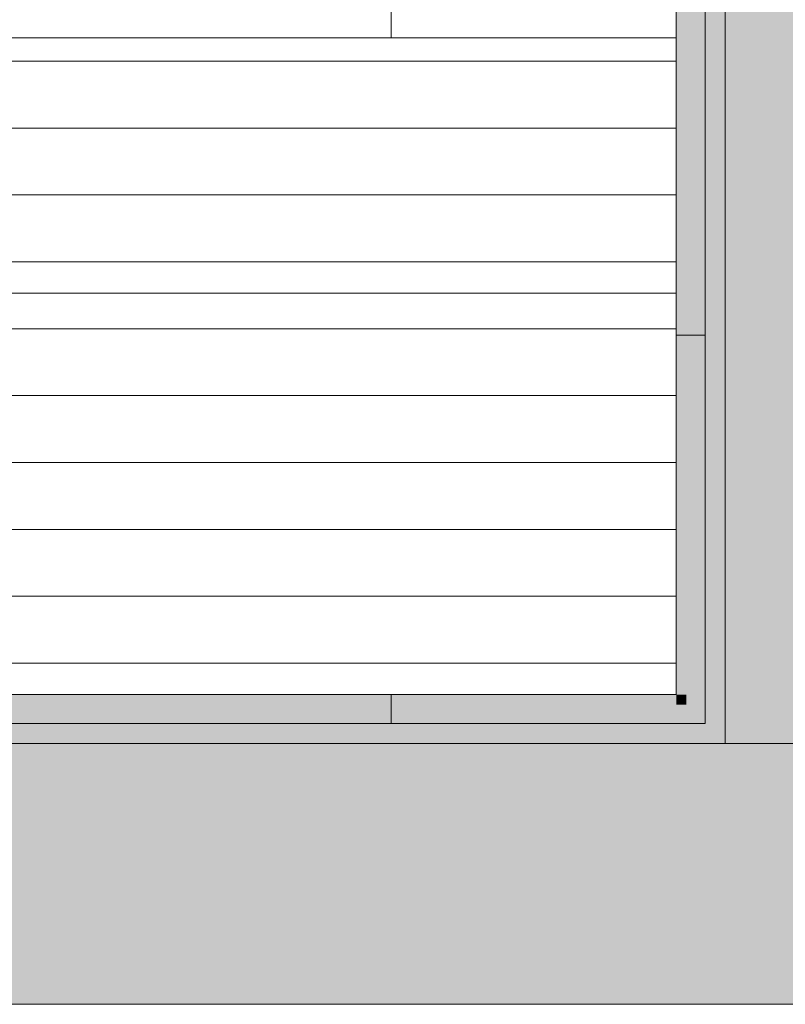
# Model space of a CAD drawing. Header units: millimetres. Extents: x -30 to 102382, y -31808 to 51594.
# Tile 29 of 172: x 36635 to 37780, y 19690 to 21162. Entities that reach past the tile are written whole.
import ezdxf

# ---------------------------------------------------------------- set-up
doc = ezdxf.new("R2010")
doc.units = ezdxf.units.MM
doc.header["$MEASUREMENT"] = 0
doc.linetypes.add('tl_xref_DASH_2.5-1.25', pattern=[3750, 2500, -1250])
doc.linetypes.add('Wipeout_Contour', pattern=[1000, 0, -1000])
for name, color, linetype in [('04 Välissein kandev proj.AR', 7, 'Continuous'), ('05 Sisesein proj.AR', 7, 'Continuous'), ('06 Põrand proj.AR', 7, 'Continuous'), ('44 Sisustus_ erimööbel.SA', 7, 'Continuous'), ('47 Siseviimistlus_ põrand.SA', 7, 'Continuous')]:
    doc.layers.add(name, color=color, linetype=linetype)

# ---------------------------------------------------------------- blocks, each defined once
blk = doc.blocks.new('*X993')
at = {"layer": '44 Sisustus_ erimööbel.SA', "color": 253, "linetype": 'Continuous', "lineweight": 13}
for p, q in [((36500, 20700), (36750, 20700)), ((36500, 20700), (36750, 20700)), ((36750, 20700), (37000, 20700)), ((36750, 20700), (37000, 20700)), ((37000, 20700), (37250, 20700)), ((37000, 20700), (37250, 20700)), ((37250, 20700), (37500, 20700)), ((37250, 20700), (37500, 20700)), ((37500, 20700), (37617, 20700)), ((37500, 20700), (37617, 20700)), ((36500, 20600), (36750, 20600)), ((36500, 20600), (36750, 20600)), ((36750, 20600), (37000, 20600)), ((36750, 20600), (37000, 20600)), ((37000, 20600), (37250, 20600)), ((37000, 20600), (37250, 20600)), ((37250, 20600), (37500, 20600)), ((37250, 20600), (37500, 20600)), ((37500, 20600), (37617, 20600)), ((37500, 20600), (37617, 20600)), ((36500, 20500), (36750, 20500)), ((36500, 20500), (36750, 20500)), ((36750, 20500), (37000, 20500)), ((36750, 20500), (37000, 20500)), ((37000, 20500), (37250, 20500)), ((37000, 20500), (37250, 20500)), ((37250, 20500), (37500, 20500)), ((37250, 20500), (37500, 20500)), ((37500, 20500), (37617, 20500)), ((37500, 20500), (37617, 20500)), ((36500, 20400), (36750, 20400)), ((36500, 20400), (36750, 20400)), ((36750, 20400), (37000, 20400)), ((36750, 20400), (37000, 20400)), ((37000, 20400), (37250, 20400)), ((37000, 20400), (37250, 20400)), ((37250, 20400), (37500, 20400)), ((37250, 20400), (37500, 20400)), ((37500, 20400), (37617, 20400)), ((37500, 20400), (37617, 20400)), ((36500, 20300), (36750, 20300)), ((36500, 20300), (36750, 20300)), ((36750, 20300), (37000, 20300)), ((36750, 20300), (37000, 20300)), ((37000, 20300), (37250, 20300)), ((37000, 20300), (37250, 20300)), ((37250, 20300), (37500, 20300)), ((37250, 20300), (37500, 20300)), ((37500, 20300), (37617, 20300)), ((37500, 20300), (37617, 20300)), ((36500, 20200), (36750, 20200)), ((36500, 20200), (36750, 20200)), ((36750, 20200), (37000, 20200)), ((36750, 20200), (37000, 20200)), ((37000, 20200), (37250, 20200)), ((37000, 20200), (37250, 20200)), ((37250, 20200), (37500, 20200)), ((37250, 20200), (37500, 20200)), ((37500, 20200), (37617, 20200)), ((37500, 20200), (37617, 20200))]:
    blk.add_line(p, q, dxfattribs=at)
blk = doc.blocks.new('*X994')
at = {"layer": '44 Sisustus_ erimööbel.SA', "color": 253, "linetype": 'Continuous', "lineweight": 13}
for p, q in [((36500, 21100), (36750, 21100)), ((36500, 21100), (36750, 21100)), ((36750, 21100), (37000, 21100)), ((36750, 21100), (37000, 21100)), ((37000, 21100), (37250, 21100)), ((37000, 21100), (37250, 21100)), ((37250, 21100), (37500, 21100)), ((37250, 21100), (37500, 21100)), ((37500, 21100), (37617, 21100)), ((37500, 21100), (37617, 21100)), ((36500, 21000), (36750, 21000)), ((36500, 21000), (36750, 21000)), ((36750, 21000), (37000, 21000)), ((36750, 21000), (37000, 21000)), ((37000, 21000), (37250, 21000)), ((37000, 21000), (37250, 21000)), ((37250, 21000), (37500, 21000)), ((37250, 21000), (37500, 21000)), ((37500, 21000), (37617, 21000)), ((37500, 21000), (37617, 21000)), ((36500, 20900), (36750, 20900)), ((36500, 20900), (36750, 20900)), ((36750, 20900), (37000, 20900)), ((36750, 20900), (37000, 20900)), ((37000, 20900), (37250, 20900)), ((37000, 20900), (37250, 20900)), ((37250, 20900), (37500, 20900)), ((37250, 20900), (37500, 20900)), ((37500, 20900), (37617, 20900)), ((37500, 20900), (37617, 20900)), ((36500, 20800), (36750, 20800)), ((36500, 20800), (36750, 20800)), ((36750, 20800), (37000, 20800)), ((36750, 20800), (37000, 20800)), ((37000, 20800), (37250, 20800)), ((37000, 20800), (37250, 20800)), ((37250, 20800), (37500, 20800)), ((37250, 20800), (37500, 20800)), ((37500, 20800), (37617, 20800)), ((37500, 20800), (37617, 20800))]:
    blk.add_line(p, q, dxfattribs=at)

msp = doc.modelspace()

# ---------------------------------------------------------------- hatches: boundary and pattern name
at = {"layer": '04 Välissein kandev proj.AR', "linetype": 'Continuous', "lineweight": 13}
for points in [[(47750, 19998.8), (47700, 20080), (28200, 20080), (28200, 19840), (47750, 19840)], [(28010, 19690), (47940, 19690), (47847.7, 19840), (28083.1, 19840)]]:
    msp.add_hatch(color=252, dxfattribs=at).paths.add_polyline_path(points)
at = {"layer": '05 Sisesein proj.AR', "linetype": 'Continuous', "lineweight": 13}
msp.add_hatch(color=252, dxfattribs=at).paths.add_polyline_path([(37690, 22300), (37690, 20080), (37880, 20080), (37880, 22300)])

# ---------------------------------------------------------------- linework, layer by layer
at = {"layer": '04 Välissein kandev proj.AR', "color": 7, "linetype": 'Continuous', "lineweight": 20, "flags": 128}
for points in [[(37690, 20080), (35090, 20080)], [(28010, 19690), (47940, 19690)]]:
    msp.add_lwpolyline(points, dxfattribs=at)
at = {"layer": '05 Sisesein proj.AR', "color": 7, "linetype": 'Continuous', "lineweight": 20, "flags": 128}
for points in [[(37690, 22300), (37690, 20080)], [(37690, 20110), (37690, 22300)], [(37690, 20080), (37690, 20110)], [(35090, 20080), (37690, 20080)]]:
    msp.add_lwpolyline(points, dxfattribs=at)

# ---------------------------------------------------------------- wipeouts: each hides what was drawn before it
at = {"color": 254, "linetype": 'Wipeout_Contour', "lineweight": 0, "ltscale": 333561.542875}
msp.add_wipeout([(37660, 20110), (37660, 22270), (35120, 22270), (35120, 22190), (34900, 22190), (34900, 21490), (35120, 21490), (35120, 20110)], dxfattribs=at).dxf.layer = '47 Siseviimistlus_ põrand.SA'

# ---------------------------------------------------------------- next in the draw order: hatches: boundary and pattern name
at = {"layer": '05 Sisesein proj.AR', "linetype": 'Continuous', "lineweight": 13}
for points in [[(37690, 20110), (37690, 22270), (37660, 22270), (37660, 20110)], [(37660, 20138), (37660, 22242), (37632, 22242), (37632, 20138)], [(37632, 20153), (37632, 22227), (37617, 22227), (37617, 20153)], [(35163, 20138), (37617, 20138), (37617, 20153), (35163, 20153)], [(37632, 20153), (37617, 20153), (37632, 20138)], [(37617, 20153), (37617, 20138), (37632, 20138)], [(35148, 20110), (37632, 20110), (37632, 20138), (35148, 20138)], [(37660, 20138), (37632, 20138), (37660, 20110)], [(37632, 20138), (37632, 20110), (37660, 20110)], [(35120, 20080), (37660, 20080), (37660, 20110), (35120, 20110)], [(37690, 20110), (37660, 20110), (37690, 20080)], [(37660, 20110), (37660, 20080), (37690, 20080)]]:
    msp.add_hatch(color=252, dxfattribs=at).paths.add_polyline_path(points)
at = {"layer": '47 Siseviimistlus_ põrand.SA', "linetype": 'Continuous', "lineweight": 13}
h = msp.add_hatch(dxfattribs=at)
h.set_pattern_fill('80_Siseviim__ker_plaat_5_08', color=253, style=0, pattern_type=2)
h.set_pattern_definition([(90, (36390, 21490), (-800, 0), []), (180, (36390, 21490), (0, 800), [])])
h.paths.add_polyline_path([(37660, 20110), (37660, 22270), (35120, 22270), (35120, 22190), (34900, 22190), (34900, 21490), (35120, 21490), (35120, 20110)])

# ---------------------------------------------------------------- next in the draw order: linework, layer by layer
at = {"layer": '05 Sisesein proj.AR', "color": 7, "linetype": 'Continuous', "lineweight": 20, "flags": 128}
for points in [[(37617, 22227), (37617, 20153)], [(37099, 20153), (36668, 20153)], [(37492, 20153), (37149, 20153)], [(37617, 20153), (37542, 20153)]]:
    msp.add_lwpolyline(points, dxfattribs=at)
at = {"layer": '06 Põrand proj.AR', "color": 7, "linetype": 'Continuous', "lineweight": 20, "flags": 128}
msp.add_lwpolyline([(35090, 26310), (35090, 20080), (39810, 20080), (39810, 26310)], close=True, dxfattribs=at)
at = {"layer": '47 Siseviimistlus_ põrand.SA', "color": 253, "linetype": 'tl_xref_DASH_2.5-1.25', "lineweight": 13, "flags": 128}
msp.add_lwpolyline([(37660, 20110), (37660, 22270), (35120, 22270), (35120, 22190), (34900, 22190), (34900, 21490), (35120, 21490), (35120, 20110)], close=True, dxfattribs=at)

# ---------------------------------------------------------------- next in the draw order: wipeouts: each hides what was drawn before it
at = {"color": 254, "linetype": 'Wipeout_Contour', "lineweight": 0, "ltscale": 166996.368392}
msp.add_wipeout([(35163, 20153), (37617, 20153), (37617, 20753), (35163, 20753)], dxfattribs=at).dxf.layer = '44 Sisustus_ erimööbel.SA'

# ---------------------------------------------------------------- next in the draw order: linework, layer by layer
at = {"layer": '44 Sisustus_ erimööbel.SA', "color": 7, "linetype": 'Continuous', "lineweight": 13, "flags": 128}
msp.add_lwpolyline([(35163, 20153), (37617, 20153), (37617, 20753), (35163, 20753)], close=True, dxfattribs=at)

# ---------------------------------------------------------------- next in the draw order: block references
at = {"layer": '44 Sisustus_ erimööbel.SA', "color": 253, "linetype": 'Continuous', "lineweight": 13}
msp.add_blockref('*X993', (0, 0), dxfattribs=at)

# ---------------------------------------------------------------- next in the draw order: wipeouts: each hides what was drawn before it
at = {"color": 254, "linetype": 'Wipeout_Contour', "lineweight": 0, "ltscale": 167965.942836}
msp.add_wipeout([(35163, 20753), (37617, 20753), (37617, 21135), (35163, 21135)], dxfattribs=at).dxf.layer = '44 Sisustus_ erimööbel.SA'

# ---------------------------------------------------------------- next in the draw order: linework, layer by layer
at = {"layer": '44 Sisustus_ erimööbel.SA', "color": 7, "linetype": 'Continuous', "lineweight": 13, "flags": 128}
msp.add_lwpolyline([(35163, 20753), (37617, 20753), (37617, 21135), (35163, 21135)], close=True, dxfattribs=at)

# ---------------------------------------------------------------- next in the draw order: block references
at = {"layer": '44 Sisustus_ erimööbel.SA', "color": 253, "linetype": 'Continuous', "lineweight": 13}
msp.add_blockref('*X994', (0, 0), dxfattribs=at)

doc.saveas('drawing.dxf')
